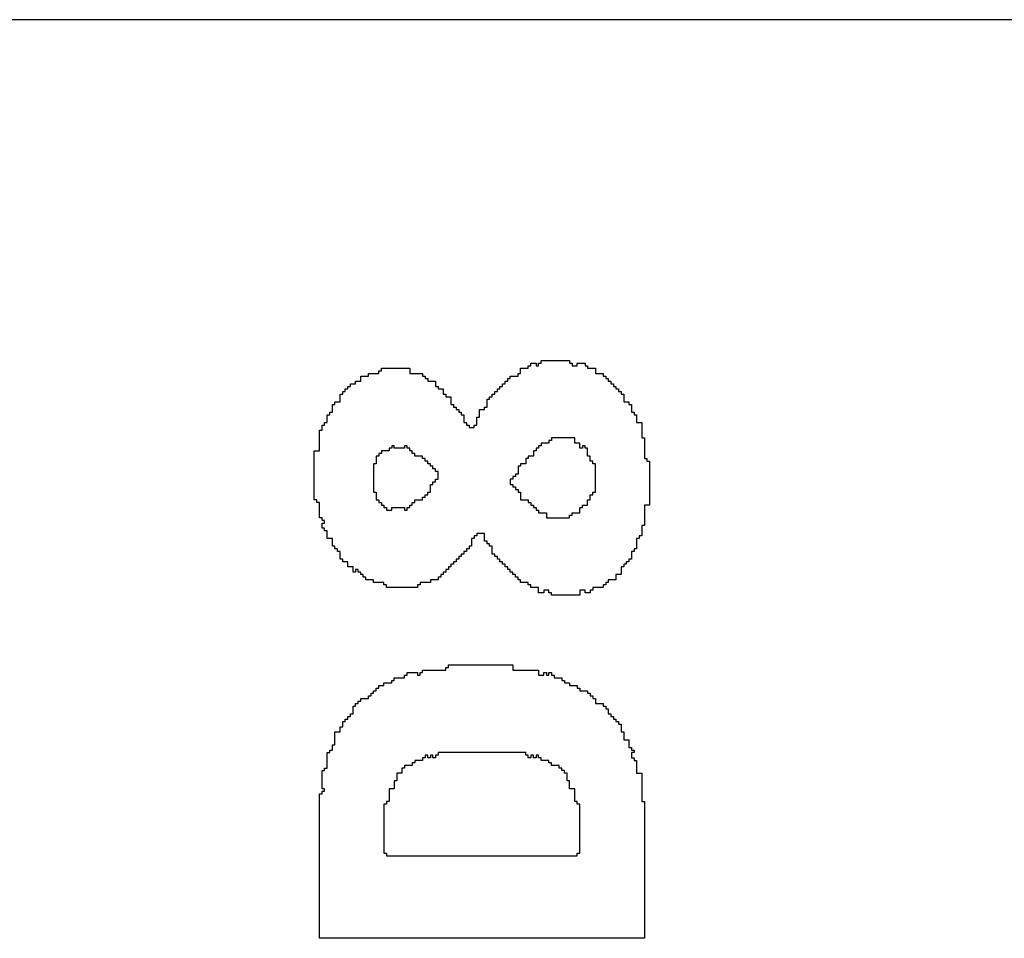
# Model space of a CAD drawing. Header units: millimetres. Extents: x -0.08 to 3.17, y -0.08 to 4.88.
# Tile 199 of 256: x 1.2 to 1.3, y 3.42 to 3.51. Entities that reach past the tile are written whole.
import ezdxf

# ---------------------------------------------------------------- set-up
doc = ezdxf.new("R2010")
doc.units = ezdxf.units.MM
doc.header["$MEASUREMENT"] = 0
doc.layers.add('BottomOverlay', color=54, linetype='Continuous')
doc.layers.add('TopOverlay', color=2, linetype='Continuous')

msp = doc.modelspace()

# ---------------------------------------------------------------- linework, layer by layer
at = {"layer": 'BottomOverlay'}
msp.add_line((1.99958, 3.51236), (1.099561, 3.51236), dxfattribs=at)
at = {"layer": 'TopOverlay'}
for p, q in [((1.250423, 3.47747), (1.250423, 3.47773)), ((1.250423, 3.47773), (1.250944, 3.47773)), ((1.250944, 3.47773), (1.250944, 3.47747)), ((1.251204, 3.47747), (1.251204, 3.47773)), ((1.251204, 3.47773), (1.251464, 3.47773)), ((1.251464, 3.47773), (1.251464, 3.47799)), ((1.251464, 3.47799), (1.254324, 3.47799)), ((1.254324, 3.47799), (1.254324, 3.47773)), ((1.254324, 3.47773), (1.254584, 3.47773)), ((1.254584, 3.47773), (1.254584, 3.47747)), ((1.255104, 3.47747), (1.255104, 3.47773)), ((1.255104, 3.47773), (1.255884, 3.47773)), ((1.255884, 3.47773), (1.255884, 3.47747)), ((1.234041, 3.47643), (1.234041, 3.47669)), ((1.234041, 3.47669), (1.235081, 3.47669)), ((1.235081, 3.47669), (1.235081, 3.47695)), ((1.235081, 3.47695), (1.235341, 3.47695)), ((1.235341, 3.47695), (1.235341, 3.47721)), ((1.235341, 3.47721), (1.238202, 3.47721)), ((1.238202, 3.47721), (1.238202, 3.47669)), ((1.238202, 3.47669), (1.239502, 3.47669)), ((1.239502, 3.47669), (1.239502, 3.47643)), ((1.249123, 3.47643), (1.249123, 3.47669)), ((1.249123, 3.47669), (1.249383, 3.47669)), ((1.249383, 3.47669), (1.249383, 3.47721)), ((1.249383, 3.47721), (1.250163, 3.47721)), ((1.250163, 3.47721), (1.250163, 3.47747)), ((1.250163, 3.47747), (1.250423, 3.47747)), ((1.250944, 3.47747), (1.251204, 3.47747)), ((1.254584, 3.47747), (1.255104, 3.47747)), ((1.255884, 3.47747), (1.256144, 3.47747)), ((1.256144, 3.47747), (1.256144, 3.47721)), ((1.256144, 3.47721), (1.256925, 3.47721)), ((1.256925, 3.47721), (1.256925, 3.47669)), ((1.256925, 3.47669), (1.257705, 3.47669)), ((1.257705, 3.47669), (1.257705, 3.47643)), ((1.232221, 3.475389), (1.232221, 3.475649)), ((1.232221, 3.475649), (1.232741, 3.475649)), ((1.232741, 3.475649), (1.232741, 3.47591)), ((1.232741, 3.47591), (1.233261, 3.47591)), ((1.233261, 3.47591), (1.233261, 3.47643)), ((1.233261, 3.47643), (1.234041, 3.47643)), ((1.239502, 3.47643), (1.239762, 3.47643)), ((1.239762, 3.47643), (1.239762, 3.47617)), ((1.239762, 3.47617), (1.240022, 3.47617)), ((1.240022, 3.47617), (1.240022, 3.47591)), ((1.240022, 3.47591), (1.240802, 3.47591)), ((1.240802, 3.47591), (1.240802, 3.475389)), ((1.247563, 3.475389), (1.247563, 3.475649)), ((1.247563, 3.475649), (1.247823, 3.475649)), ((1.247823, 3.475649), (1.247823, 3.47591)), ((1.247823, 3.47591), (1.248083, 3.47591)), ((1.248083, 3.47591), (1.248083, 3.47617)), ((1.248083, 3.47617), (1.248343, 3.47617)), ((1.248343, 3.47617), (1.248343, 3.47643)), ((1.248343, 3.47643), (1.249123, 3.47643)), ((1.257705, 3.47643), (1.257965, 3.47643)), ((1.257965, 3.47643), (1.257965, 3.47617)), ((1.257965, 3.47617), (1.258225, 3.47617)), ((1.258225, 3.47617), (1.258225, 3.47591)), ((1.258225, 3.47591), (1.258485, 3.47591)), ((1.258485, 3.47591), (1.258485, 3.475649)), ((1.258485, 3.475649), (1.258745, 3.475649)), ((1.258745, 3.475649), (1.258745, 3.475389)), ((1.231441, 3.474609), (1.231441, 3.474869)), ((1.231441, 3.474869), (1.231701, 3.474869)), ((1.231701, 3.474869), (1.231701, 3.475129)), ((1.231701, 3.475129), (1.231961, 3.475129)), ((1.231961, 3.475129), (1.231961, 3.475389)), ((1.231961, 3.475389), (1.232221, 3.475389)), ((1.240802, 3.475389), (1.241062, 3.475389)), ((1.241062, 3.475389), (1.241062, 3.475129)), ((1.241062, 3.475129), (1.241582, 3.475129)), ((1.241582, 3.475129), (1.241582, 3.474609)), ((1.246783, 3.474609), (1.246783, 3.474869)), ((1.246783, 3.474869), (1.247043, 3.474869)), ((1.247043, 3.474869), (1.247043, 3.475129)), ((1.247043, 3.475129), (1.247303, 3.475129)), ((1.247303, 3.475129), (1.247303, 3.475389)), ((1.247303, 3.475389), (1.247563, 3.475389)), ((1.258745, 3.475389), (1.259005, 3.475389)), ((1.259005, 3.475389), (1.259005, 3.475129)), ((1.259005, 3.475129), (1.259265, 3.475129)), ((1.259265, 3.475129), (1.259265, 3.474869)), ((1.259265, 3.474869), (1.259525, 3.474869)), ((1.259525, 3.474869), (1.259525, 3.474609)), ((1.23066, 3.473569), (1.23066, 3.473829)), ((1.23066, 3.473829), (1.231181, 3.473829)), ((1.231181, 3.473829), (1.231181, 3.474609)), ((1.231181, 3.474609), (1.231441, 3.474609)), ((1.241582, 3.474609), (1.241842, 3.474609)), ((1.241842, 3.474609), (1.241842, 3.474349)), ((1.241842, 3.474349), (1.242362, 3.474349)), ((1.242362, 3.474349), (1.242362, 3.473569)), ((1.246003, 3.473309), (1.246003, 3.474089)), ((1.246003, 3.474089), (1.246263, 3.474089)), ((1.246263, 3.474089), (1.246263, 3.474349)), ((1.246263, 3.474349), (1.246523, 3.474349)), ((1.246523, 3.474349), (1.246523, 3.474609)), ((1.246523, 3.474609), (1.246783, 3.474609)), ((1.259525, 3.474609), (1.259785, 3.474609)), ((1.259785, 3.474609), (1.259785, 3.473829)), ((1.259785, 3.473829), (1.260305, 3.473829)), ((1.260305, 3.473829), (1.260305, 3.473569)), ((1.230141, 3.472529), (1.230141, 3.472789)), ((1.230141, 3.472789), (1.230401, 3.472789)), ((1.230401, 3.472789), (1.230401, 3.473569)), ((1.230401, 3.473569), (1.23066, 3.473569)), ((1.242362, 3.473569), (1.242622, 3.473569)), ((1.242622, 3.473569), (1.242622, 3.473309)), ((1.242622, 3.473309), (1.242882, 3.473309)), ((1.242882, 3.473309), (1.242882, 3.473049)), ((1.242882, 3.473049), (1.243142, 3.473049)), ((1.243142, 3.473049), (1.243142, 3.472789)), ((1.243142, 3.472789), (1.243402, 3.472789)), ((1.243402, 3.472789), (1.243402, 3.472529)), ((1.245223, 3.472269), (1.245223, 3.473049)), ((1.245223, 3.473049), (1.245743, 3.473049)), ((1.245743, 3.473049), (1.245743, 3.473309)), ((1.245743, 3.473309), (1.246003, 3.473309)), ((1.260305, 3.473569), (1.260565, 3.473569)), ((1.260565, 3.473569), (1.260565, 3.472789)), ((1.260565, 3.472789), (1.260825, 3.472789)), ((1.260825, 3.472789), (1.260825, 3.472529)), ((1.22962, 3.471489), (1.22962, 3.471749)), ((1.22962, 3.471749), (1.22988, 3.471749)), ((1.22988, 3.471749), (1.22988, 3.472529)), ((1.22988, 3.472529), (1.230141, 3.472529)), ((1.243402, 3.472529), (1.243662, 3.472529)), ((1.243662, 3.472529), (1.243662, 3.471749)), ((1.243662, 3.471749), (1.243923, 3.471749)), ((1.243923, 3.471749), (1.243923, 3.471489)), ((1.244963, 3.471489), (1.244963, 3.472269)), ((1.244963, 3.472269), (1.245223, 3.472269)), ((1.260825, 3.472529), (1.261085, 3.472529)), ((1.261085, 3.472529), (1.261085, 3.471749)), ((1.261085, 3.471749), (1.261605, 3.471749)), ((1.261605, 3.471749), (1.261605, 3.470189)), ((1.2291, 3.468888), (1.2291, 3.470969)), ((1.2291, 3.470969), (1.22936, 3.470969)), ((1.22936, 3.470969), (1.22936, 3.471489)), ((1.22936, 3.471489), (1.22962, 3.471489)), ((1.243923, 3.471489), (1.244183, 3.471489)), ((1.244183, 3.471489), (1.244183, 3.471229)), ((1.244183, 3.471229), (1.244703, 3.471229)), ((1.244703, 3.471229), (1.244703, 3.471489)), ((1.244703, 3.471489), (1.244963, 3.471489)), ((1.252244, 3.469669), (1.251464, 3.469669)), ((1.251464, 3.469669), (1.251464, 3.469409)), ((1.252504, 3.469929), (1.252244, 3.469929)), ((1.252244, 3.469929), (1.252244, 3.469669)), ((1.254844, 3.470189), (1.252504, 3.470189)), ((1.252504, 3.470189), (1.252504, 3.469929)), ((1.254844, 3.469669), (1.254844, 3.470189)), ((1.255364, 3.469669), (1.254844, 3.469669)), ((1.255364, 3.469149), (1.255364, 3.469669)), ((1.261605, 3.470189), (1.261865, 3.470189)), ((1.261865, 3.470189), (1.261865, 3.468108)), ((1.22858, 3.463948), (1.22858, 3.468888)), ((1.22858, 3.468888), (1.2291, 3.468888)), ((1.236121, 3.468888), (1.235341, 3.468888)), ((1.235341, 3.468888), (1.235341, 3.468628)), ((1.236381, 3.469149), (1.236121, 3.469149)), ((1.236121, 3.469149), (1.236121, 3.468888)), ((1.236641, 3.469409), (1.236381, 3.469409)), ((1.236381, 3.469409), (1.236381, 3.469149)), ((1.236641, 3.469149), (1.236641, 3.469409)), ((1.237682, 3.469149), (1.236641, 3.469149)), ((1.237942, 3.469409), (1.237682, 3.469409)), ((1.237682, 3.469409), (1.237682, 3.469149)), ((1.237942, 3.469149), (1.237942, 3.469409)), ((1.238202, 3.469149), (1.237942, 3.469149)), ((1.238202, 3.468888), (1.238202, 3.469149)), ((1.238462, 3.468888), (1.238202, 3.468888)), ((1.238462, 3.468628), (1.238462, 3.468888)), ((1.250944, 3.468888), (1.250684, 3.468888)), ((1.250684, 3.468888), (1.250684, 3.468368)), ((1.251204, 3.469149), (1.250944, 3.469149)), ((1.250944, 3.469149), (1.250944, 3.468888)), ((1.251464, 3.469409), (1.251204, 3.469409)), ((1.251204, 3.469409), (1.251204, 3.469149)), ((1.255624, 3.469149), (1.255364, 3.469149)), ((1.255884, 3.469409), (1.255624, 3.469409)), ((1.255624, 3.469409), (1.255624, 3.469149)), ((1.255884, 3.469149), (1.255884, 3.469409)), ((1.256144, 3.469149), (1.255884, 3.469149)), ((1.256144, 3.468368), (1.256144, 3.469149)), ((1.235081, 3.468368), (1.234821, 3.468368)), ((1.234821, 3.468368), (1.234821, 3.467588)), ((1.235341, 3.468628), (1.235081, 3.468628)), ((1.235081, 3.468628), (1.235081, 3.468368)), ((1.238722, 3.468628), (1.238462, 3.468628)), ((1.238722, 3.468368), (1.238722, 3.468628)), ((1.239502, 3.468368), (1.238722, 3.468368)), ((1.239502, 3.468108), (1.239502, 3.468368)), ((1.239762, 3.468108), (1.239502, 3.468108)), ((1.239762, 3.467848), (1.239762, 3.468108)), ((1.240022, 3.467848), (1.239762, 3.467848)), ((1.240022, 3.467588), (1.240022, 3.467848)), ((1.250163, 3.468108), (1.249903, 3.468108)), ((1.249903, 3.468108), (1.249903, 3.467588)), ((1.250684, 3.468368), (1.250163, 3.468368)), ((1.250163, 3.468368), (1.250163, 3.468108)), ((1.256404, 3.468368), (1.256144, 3.468368)), ((1.256404, 3.467848), (1.256404, 3.468368)), ((1.256665, 3.467848), (1.256404, 3.467848)), ((1.256665, 3.467588), (1.256665, 3.467848)), ((1.261865, 3.468108), (1.262125, 3.468108)), ((1.262125, 3.468108), (1.262125, 3.467848)), ((1.262125, 3.467848), (1.262385, 3.467848)), ((1.262385, 3.467848), (1.262385, 3.463428)), ((1.234821, 3.467588), (1.234561, 3.467588)), ((1.234561, 3.467588), (1.234561, 3.465508)), ((1.240282, 3.467588), (1.240022, 3.467588)), ((1.240282, 3.467328), (1.240282, 3.467588)), ((1.240542, 3.467328), (1.240282, 3.467328)), ((1.240542, 3.467068), (1.240542, 3.467328)), ((1.240802, 3.467068), (1.240542, 3.467068)), ((1.240802, 3.466808), (1.240802, 3.467068)), ((1.241062, 3.466808), (1.240802, 3.466808)), ((1.241062, 3.466028), (1.241062, 3.466808)), ((1.249383, 3.467328), (1.249123, 3.467328)), ((1.249123, 3.467328), (1.249123, 3.466548)), ((1.249903, 3.467588), (1.249383, 3.467588)), ((1.249383, 3.467588), (1.249383, 3.467328)), ((1.256925, 3.467588), (1.256665, 3.467588)), ((1.256925, 3.464728), (1.256925, 3.467588)), ((1.240542, 3.465508), (1.240542, 3.465768)), ((1.240542, 3.465768), (1.240802, 3.465768)), ((1.240802, 3.465768), (1.240802, 3.466028)), ((1.240802, 3.466028), (1.241062, 3.466028)), ((1.248603, 3.466028), (1.248343, 3.466028)), ((1.248343, 3.466028), (1.248343, 3.465508)), ((1.248863, 3.466288), (1.248603, 3.466288)), ((1.248603, 3.466288), (1.248603, 3.466028)), ((1.249123, 3.466548), (1.248863, 3.466548)), ((1.248863, 3.466548), (1.248863, 3.466288)), ((1.234561, 3.465508), (1.234561, 3.465248)), ((1.234561, 3.465248), (1.234561, 3.464728)), ((1.234561, 3.464728), (1.234821, 3.464728)), ((1.234821, 3.464728), (1.234821, 3.463948)), ((1.240022, 3.464468), (1.240022, 3.464728)), ((1.240022, 3.464728), (1.240282, 3.464728)), ((1.240282, 3.464728), (1.240282, 3.465508)), ((1.240282, 3.465508), (1.240542, 3.465508)), ((1.248343, 3.465508), (1.248603, 3.465508)), ((1.248603, 3.465508), (1.248603, 3.465248)), ((1.248603, 3.465248), (1.248863, 3.465248)), ((1.248863, 3.465248), (1.248863, 3.464988)), ((1.248863, 3.464988), (1.249123, 3.464988)), ((1.249123, 3.464988), (1.249123, 3.464728)), ((1.249123, 3.464728), (1.249383, 3.464728)), ((1.249383, 3.464728), (1.249383, 3.463948)), ((1.256665, 3.464468), (1.256665, 3.464728)), ((1.256665, 3.464728), (1.256925, 3.464728)), ((1.22884, 3.463948), (1.22858, 3.463948)), ((1.22884, 3.463688), (1.22884, 3.463948)), ((1.234821, 3.463948), (1.235081, 3.463948)), ((1.235081, 3.463948), (1.235081, 3.463688)), ((1.238722, 3.463688), (1.238722, 3.463948)), ((1.238722, 3.463948), (1.239502, 3.463948)), ((1.239502, 3.463948), (1.239502, 3.464208)), ((1.239502, 3.464208), (1.239762, 3.464208)), ((1.239762, 3.464208), (1.239762, 3.464468)), ((1.239762, 3.464468), (1.240022, 3.464468)), ((1.249383, 3.463948), (1.250163, 3.463948)), ((1.250163, 3.463948), (1.250163, 3.463688)), ((1.256144, 3.463948), (1.256404, 3.463948)), ((1.256144, 3.463428), (1.256144, 3.463948)), ((1.256404, 3.463948), (1.256404, 3.464468)), ((1.256404, 3.464468), (1.256665, 3.464468)), ((1.2291, 3.463688), (1.22884, 3.463688)), ((1.2291, 3.462127), (1.2291, 3.463688)), ((1.235081, 3.463688), (1.235341, 3.463688)), ((1.235341, 3.463688), (1.235341, 3.463428)), ((1.235341, 3.463428), (1.235601, 3.463428)), ((1.235601, 3.463428), (1.235601, 3.463168)), ((1.235601, 3.463168), (1.235861, 3.463168)), ((1.235861, 3.463168), (1.235861, 3.462908)), ((1.235861, 3.462908), (1.236381, 3.462908)), ((1.236381, 3.462908), (1.236381, 3.463168)), ((1.236381, 3.463168), (1.237682, 3.463168)), ((1.237682, 3.463168), (1.237682, 3.462908)), ((1.237682, 3.462908), (1.237942, 3.462908)), ((1.237942, 3.462908), (1.237942, 3.463168)), ((1.237942, 3.463168), (1.238202, 3.463168)), ((1.238202, 3.463168), (1.238202, 3.463428)), ((1.238202, 3.463428), (1.238462, 3.463428)), ((1.238462, 3.463428), (1.238462, 3.463688)), ((1.238462, 3.463688), (1.238722, 3.463688)), ((1.250163, 3.463688), (1.250423, 3.463688)), ((1.250423, 3.463688), (1.250423, 3.463428)), ((1.250423, 3.463428), (1.250684, 3.463428)), ((1.250684, 3.463428), (1.250684, 3.463168)), ((1.250684, 3.463168), (1.250944, 3.463168)), ((1.250944, 3.463168), (1.250944, 3.462908)), ((1.250944, 3.462908), (1.251204, 3.462908)), ((1.251204, 3.462908), (1.251204, 3.462648)), ((1.255364, 3.462648), (1.255364, 3.463168)), ((1.255364, 3.463168), (1.255624, 3.463168)), ((1.255624, 3.463168), (1.255624, 3.463428)), ((1.255624, 3.463428), (1.256144, 3.463428)), ((1.262385, 3.463428), (1.261865, 3.463428)), ((1.261865, 3.463428), (1.261865, 3.461347)), ((1.22936, 3.462127), (1.2291, 3.462127)), ((1.22936, 3.461867), (1.22936, 3.462127)), ((1.22962, 3.461867), (1.22936, 3.461867)), ((1.22962, 3.461607), (1.22962, 3.461867)), ((1.251204, 3.462648), (1.251984, 3.462648)), ((1.251984, 3.462648), (1.251984, 3.462127)), ((1.251984, 3.462127), (1.254324, 3.462127)), ((1.254324, 3.462127), (1.254324, 3.462388)), ((1.254324, 3.462388), (1.254584, 3.462388)), ((1.254584, 3.462388), (1.254584, 3.462648)), ((1.254584, 3.462648), (1.255364, 3.462648)), ((1.22936, 3.461087), (1.22936, 3.461607)), ((1.22936, 3.461607), (1.22962, 3.461607)), ((1.22962, 3.461087), (1.22936, 3.461087)), ((1.22962, 3.460827), (1.22962, 3.461087)), ((1.22988, 3.460827), (1.22962, 3.460827)), ((1.22988, 3.460047), (1.22988, 3.460827)), ((1.261865, 3.461347), (1.261605, 3.461347)), ((1.261605, 3.461347), (1.261605, 3.460307)), ((1.230401, 3.460047), (1.22988, 3.460047)), ((1.230401, 3.459267), (1.230401, 3.460047)), ((1.244703, 3.460047), (1.244443, 3.460047)), ((1.244443, 3.460047), (1.244443, 3.459267)), ((1.244963, 3.460307), (1.244703, 3.460307)), ((1.244703, 3.460307), (1.244703, 3.460047)), ((1.245743, 3.460567), (1.244963, 3.460567)), ((1.244963, 3.460567), (1.244963, 3.460307)), ((1.245743, 3.459787), (1.245743, 3.460567)), ((1.246003, 3.459787), (1.245743, 3.459787)), ((1.246003, 3.459527), (1.246003, 3.459787)), ((1.261345, 3.460047), (1.261085, 3.460047)), ((1.261085, 3.460047), (1.261085, 3.459007)), ((1.261605, 3.460307), (1.261345, 3.460307)), ((1.261345, 3.460307), (1.261345, 3.460047)), ((1.23066, 3.459267), (1.230401, 3.459267)), ((1.23066, 3.459007), (1.23066, 3.459267)), ((1.230921, 3.459007), (1.23066, 3.459007)), ((1.230921, 3.458747), (1.230921, 3.459007)), ((1.231181, 3.458747), (1.230921, 3.458747)), ((1.231181, 3.457967), (1.231181, 3.458747)), ((1.243923, 3.458747), (1.243662, 3.458747)), ((1.243662, 3.458747), (1.243662, 3.458487)), ((1.244183, 3.459007), (1.243923, 3.459007)), ((1.243923, 3.459007), (1.243923, 3.458747)), ((1.244443, 3.459267), (1.244183, 3.459267)), ((1.244183, 3.459267), (1.244183, 3.459007)), ((1.246263, 3.459527), (1.246003, 3.459527)), ((1.246263, 3.459267), (1.246263, 3.459527)), ((1.246523, 3.459267), (1.246263, 3.459267)), ((1.246523, 3.458487), (1.246523, 3.459267)), ((1.260825, 3.458747), (1.260565, 3.458747)), ((1.260565, 3.458747), (1.260565, 3.457967)), ((1.261085, 3.459007), (1.260825, 3.459007)), ((1.260825, 3.459007), (1.260825, 3.458747)), ((1.231441, 3.457967), (1.231181, 3.457967)), ((1.231441, 3.457707), (1.231441, 3.457967)), ((1.243142, 3.457967), (1.242882, 3.457967)), ((1.242882, 3.457967), (1.242882, 3.457707)), ((1.243402, 3.458227), (1.243142, 3.458227)), ((1.243142, 3.458227), (1.243142, 3.457967)), ((1.243662, 3.458487), (1.243402, 3.458487)), ((1.243402, 3.458487), (1.243402, 3.458227)), ((1.246783, 3.458487), (1.246523, 3.458487)), ((1.246783, 3.458227), (1.246783, 3.458487)), ((1.247043, 3.458227), (1.246783, 3.458227)), ((1.247043, 3.457967), (1.247043, 3.458227)), ((1.247303, 3.457967), (1.247043, 3.457967)), ((1.247303, 3.457707), (1.247303, 3.457967)), ((1.260565, 3.457967), (1.260305, 3.457967)), ((1.260305, 3.457967), (1.260305, 3.457707)), ((1.231961, 3.457707), (1.231441, 3.457707)), ((1.231961, 3.457187), (1.231961, 3.457707)), ((1.232481, 3.457187), (1.231961, 3.457187)), ((1.232481, 3.456667), (1.232481, 3.457187)), ((1.233001, 3.456927), (1.232741, 3.456927)), ((1.232741, 3.456927), (1.232741, 3.456667)), ((1.233001, 3.456667), (1.233001, 3.456927)), ((1.242102, 3.456927), (1.241842, 3.456927)), ((1.241842, 3.456927), (1.241842, 3.456667)), ((1.242362, 3.457187), (1.242102, 3.457187)), ((1.242102, 3.457187), (1.242102, 3.456927)), ((1.242622, 3.457447), (1.242362, 3.457447)), ((1.242362, 3.457447), (1.242362, 3.457187)), ((1.242882, 3.457707), (1.242622, 3.457707)), ((1.242622, 3.457707), (1.242622, 3.457447)), ((1.247563, 3.457707), (1.247303, 3.457707)), ((1.247563, 3.457447), (1.247563, 3.457707)), ((1.247823, 3.457447), (1.247563, 3.457447)), ((1.247823, 3.457187), (1.247823, 3.457447)), ((1.248083, 3.457187), (1.247823, 3.457187)), ((1.248083, 3.456927), (1.248083, 3.457187)), ((1.248343, 3.456927), (1.248083, 3.456927)), ((1.248343, 3.456667), (1.248343, 3.456927)), ((1.259785, 3.457187), (1.259525, 3.457187)), ((1.259525, 3.457187), (1.259525, 3.456407)), ((1.260045, 3.457447), (1.259785, 3.457447)), ((1.259785, 3.457447), (1.259785, 3.457187)), ((1.260305, 3.457707), (1.260045, 3.457707)), ((1.260045, 3.457707), (1.260045, 3.457447)), ((1.232741, 3.456667), (1.232481, 3.456667)), ((1.233261, 3.456667), (1.233001, 3.456667)), ((1.233261, 3.456407), (1.233261, 3.456667)), ((1.233521, 3.456407), (1.233261, 3.456407)), ((1.233521, 3.456147), (1.233521, 3.456407)), ((1.233781, 3.456147), (1.233521, 3.456147)), ((1.233781, 3.455887), (1.233781, 3.456147)), ((1.234561, 3.455887), (1.233781, 3.455887)), ((1.234561, 3.455627), (1.234561, 3.455887)), ((1.241062, 3.455887), (1.240282, 3.455887)), ((1.240282, 3.455887), (1.240282, 3.455627)), ((1.241322, 3.456147), (1.241062, 3.456147)), ((1.241062, 3.456147), (1.241062, 3.455887)), ((1.241582, 3.456407), (1.241322, 3.456407)), ((1.241322, 3.456407), (1.241322, 3.456147)), ((1.241842, 3.456667), (1.241582, 3.456667)), ((1.241582, 3.456667), (1.241582, 3.456407)), ((1.248603, 3.456667), (1.248343, 3.456667)), ((1.248603, 3.456407), (1.248603, 3.456667)), ((1.248863, 3.456407), (1.248603, 3.456407)), ((1.248863, 3.456147), (1.248863, 3.456407)), ((1.249123, 3.456147), (1.248863, 3.456147)), ((1.249123, 3.455887), (1.249123, 3.456147)), ((1.249383, 3.455887), (1.249123, 3.455887)), ((1.249383, 3.455627), (1.249383, 3.455887)), ((1.259005, 3.455887), (1.258225, 3.455887)), ((1.258225, 3.455887), (1.258225, 3.455627)), ((1.259525, 3.456407), (1.259005, 3.456407)), ((1.259005, 3.456407), (1.259005, 3.455887)), ((1.235341, 3.455627), (1.234561, 3.455627)), ((1.235601, 3.455627), (1.235341, 3.455627)), ((1.235601, 3.455366), (1.235601, 3.455627)), ((1.235861, 3.455366), (1.235601, 3.455366)), ((1.235861, 3.455106), (1.235861, 3.455366)), ((1.238982, 3.455106), (1.235861, 3.455106)), ((1.239242, 3.455366), (1.238982, 3.455366)), ((1.238982, 3.455366), (1.238982, 3.455106)), ((1.240282, 3.455627), (1.239242, 3.455627)), ((1.239242, 3.455627), (1.239242, 3.455366)), ((1.250163, 3.455627), (1.249383, 3.455627)), ((1.250163, 3.455366), (1.250163, 3.455627)), ((1.250423, 3.455366), (1.250163, 3.455366)), ((1.250423, 3.455106), (1.250423, 3.455366)), ((1.251204, 3.455106), (1.250423, 3.455106)), ((1.251204, 3.454586), (1.251204, 3.455106)), ((1.252244, 3.454846), (1.251724, 3.454846)), ((1.251724, 3.454846), (1.251724, 3.454586)), ((1.252244, 3.454586), (1.252244, 3.454846)), ((1.255884, 3.454846), (1.255364, 3.454846)), ((1.255364, 3.454846), (1.255364, 3.454326)), ((1.255884, 3.454586), (1.255884, 3.454846)), ((1.256665, 3.454846), (1.256404, 3.454846)), ((1.256404, 3.454846), (1.256404, 3.454586)), ((1.257705, 3.455106), (1.256665, 3.455106)), ((1.256665, 3.455106), (1.256665, 3.454846)), ((1.257965, 3.455366), (1.257705, 3.455366)), ((1.257705, 3.455366), (1.257705, 3.455106)), ((1.258225, 3.455627), (1.257965, 3.455627)), ((1.257965, 3.455627), (1.257965, 3.455366)), ((1.251724, 3.454586), (1.251204, 3.454586)), ((1.252504, 3.454586), (1.252244, 3.454586)), ((1.252504, 3.454326), (1.252504, 3.454586)), ((1.255364, 3.454326), (1.252504, 3.454326)), ((1.256404, 3.454586), (1.255884, 3.454586)), ((1.241842, 3.446785), (1.241842, 3.447045)), ((1.241842, 3.447045), (1.242102, 3.447045)), ((1.242102, 3.447045), (1.242102, 3.447305)), ((1.242102, 3.447305), (1.248603, 3.447305)), ((1.248603, 3.447305), (1.248603, 3.446785)), ((1.236641, 3.445745), (1.236641, 3.446005)), ((1.236641, 3.446005), (1.237682, 3.446005)), ((1.237682, 3.446005), (1.237682, 3.446265)), ((1.237682, 3.446265), (1.237942, 3.446265)), ((1.237942, 3.446265), (1.237942, 3.446525)), ((1.237942, 3.446525), (1.238982, 3.446525)), ((1.238982, 3.446525), (1.238982, 3.446265)), ((1.238982, 3.446265), (1.239242, 3.446265)), ((1.239242, 3.446265), (1.239242, 3.446525)), ((1.239242, 3.446525), (1.239502, 3.446525)), ((1.239502, 3.446525), (1.239502, 3.446785)), ((1.239502, 3.446785), (1.241842, 3.446785)), ((1.248603, 3.446785), (1.251204, 3.446785)), ((1.251204, 3.446785), (1.251204, 3.446265)), ((1.251204, 3.446265), (1.251724, 3.446265)), ((1.251724, 3.446265), (1.251724, 3.446525)), ((1.251724, 3.446525), (1.251984, 3.446525)), ((1.251984, 3.446525), (1.251984, 3.446265)), ((1.251984, 3.446265), (1.252244, 3.446265)), ((1.252244, 3.446265), (1.252244, 3.446525)), ((1.252244, 3.446525), (1.252504, 3.446525)), ((1.252504, 3.446525), (1.252504, 3.446265)), ((1.252504, 3.446265), (1.252764, 3.446265)), ((1.252764, 3.446265), (1.252764, 3.446005)), ((1.252764, 3.446005), (1.253544, 3.446005)), ((1.253544, 3.446005), (1.253544, 3.445745)), ((1.234821, 3.444705), (1.234821, 3.444965)), ((1.234821, 3.444965), (1.235081, 3.444965)), ((1.235081, 3.444965), (1.235081, 3.445225)), ((1.235081, 3.445225), (1.235601, 3.445225)), ((1.235601, 3.445225), (1.235601, 3.445485)), ((1.235601, 3.445485), (1.236381, 3.445485)), ((1.236381, 3.445485), (1.236381, 3.445745)), ((1.236381, 3.445745), (1.236641, 3.445745)), ((1.253544, 3.445745), (1.253804, 3.445745)), ((1.253804, 3.445745), (1.253804, 3.445485)), ((1.253804, 3.445485), (1.254324, 3.445485)), ((1.254324, 3.445485), (1.254324, 3.445225)), ((1.254324, 3.445225), (1.255104, 3.445225)), ((1.255104, 3.445225), (1.255104, 3.444965)), ((1.255104, 3.444965), (1.255364, 3.444965)), ((1.255364, 3.444965), (1.255364, 3.444705)), ((1.233261, 3.443665), (1.233261, 3.443925)), ((1.233261, 3.443925), (1.234041, 3.443925)), ((1.234041, 3.443925), (1.234041, 3.444185)), ((1.234041, 3.444185), (1.234301, 3.444185)), ((1.234301, 3.444185), (1.234301, 3.444445)), ((1.234301, 3.444445), (1.234561, 3.444445)), ((1.234561, 3.444445), (1.234561, 3.444705)), ((1.234561, 3.444705), (1.234821, 3.444705)), ((1.255364, 3.444705), (1.256144, 3.444705)), ((1.256144, 3.444705), (1.256144, 3.444445)), ((1.256144, 3.444445), (1.256404, 3.444445)), ((1.256404, 3.444445), (1.256404, 3.444185)), ((1.256404, 3.444185), (1.256665, 3.444185)), ((1.256665, 3.444185), (1.256665, 3.443925)), ((1.256665, 3.443925), (1.256925, 3.443925)), ((1.256925, 3.443925), (1.256925, 3.443405)), ((1.232481, 3.442365), (1.232481, 3.443145)), ((1.232481, 3.443145), (1.232741, 3.443145)), ((1.232741, 3.443145), (1.232741, 3.443405)), ((1.232741, 3.443405), (1.233001, 3.443405)), ((1.233001, 3.443405), (1.233001, 3.443665)), ((1.233001, 3.443665), (1.233261, 3.443665)), ((1.256925, 3.443405), (1.257705, 3.443405)), ((1.257705, 3.443405), (1.257705, 3.443145)), ((1.257705, 3.443145), (1.257965, 3.443145)), ((1.257965, 3.443145), (1.257965, 3.442885)), ((1.257965, 3.442885), (1.258225, 3.442885)), ((1.258225, 3.442885), (1.258225, 3.442365)), ((1.231961, 3.441844), (1.231961, 3.442105)), ((1.231961, 3.442105), (1.232221, 3.442105)), ((1.232221, 3.442105), (1.232221, 3.442365)), ((1.232221, 3.442365), (1.232481, 3.442365)), ((1.258225, 3.442365), (1.258485, 3.442365)), ((1.258485, 3.442365), (1.258485, 3.442105)), ((1.258485, 3.442105), (1.258745, 3.442105)), ((1.258745, 3.442105), (1.258745, 3.441844)), ((1.231181, 3.440544), (1.231181, 3.441064)), ((1.231181, 3.441064), (1.231441, 3.441064)), ((1.231441, 3.441584), (1.231701, 3.441584)), ((1.231441, 3.441064), (1.231441, 3.441584)), ((1.231701, 3.441584), (1.231701, 3.441844)), ((1.231701, 3.441844), (1.231961, 3.441844)), ((1.258745, 3.441844), (1.259005, 3.441844)), ((1.259005, 3.441844), (1.259005, 3.441584)), ((1.259005, 3.441584), (1.259265, 3.441584)), ((1.259265, 3.441584), (1.259265, 3.441324)), ((1.259265, 3.441324), (1.259525, 3.441324)), ((1.259525, 3.441324), (1.259525, 3.440544)), ((1.23066, 3.439244), (1.23066, 3.440544)), ((1.23066, 3.440544), (1.231181, 3.440544)), ((1.259525, 3.440544), (1.259785, 3.440544)), ((1.259785, 3.440544), (1.259785, 3.439764)), ((1.230401, 3.438724), (1.230401, 3.439244)), ((1.230401, 3.439244), (1.23066, 3.439244)), ((1.259785, 3.439764), (1.260305, 3.439764)), ((1.260305, 3.439764), (1.260305, 3.438984)), ((1.260305, 3.438984), (1.260565, 3.438984)), ((1.260565, 3.438984), (1.260565, 3.438724)), ((1.22988, 3.436904), (1.22988, 3.438464)), ((1.22988, 3.438464), (1.230141, 3.438464)), ((1.230141, 3.438464), (1.230141, 3.438724)), ((1.230141, 3.438724), (1.230401, 3.438724)), ((1.239762, 3.437944), (1.239502, 3.437944)), ((1.239502, 3.437944), (1.239502, 3.437684)), ((1.240022, 3.438204), (1.239762, 3.438204)), ((1.239762, 3.438204), (1.239762, 3.437944)), ((1.240022, 3.437944), (1.240022, 3.438204)), ((1.240282, 3.437944), (1.240022, 3.437944)), ((1.240542, 3.438204), (1.240282, 3.438204)), ((1.240282, 3.438204), (1.240282, 3.437944)), ((1.240542, 3.437944), (1.240542, 3.438204)), ((1.240802, 3.437944), (1.240542, 3.437944)), ((1.241062, 3.438204), (1.240802, 3.438204)), ((1.240802, 3.438204), (1.240802, 3.437944)), ((1.249903, 3.438464), (1.241062, 3.438464)), ((1.241062, 3.438464), (1.241062, 3.438204)), ((1.249903, 3.438204), (1.249903, 3.438464)), ((1.250163, 3.438204), (1.249903, 3.438204)), ((1.250163, 3.437944), (1.250163, 3.438204)), ((1.250423, 3.437944), (1.250163, 3.437944)), ((1.250684, 3.438204), (1.250423, 3.438204)), ((1.250423, 3.438204), (1.250423, 3.437944)), ((1.250684, 3.437944), (1.250684, 3.438204)), ((1.250944, 3.437944), (1.250684, 3.437944)), ((1.251204, 3.438204), (1.250944, 3.438204)), ((1.250944, 3.438204), (1.250944, 3.437944)), ((1.251204, 3.437944), (1.251204, 3.438204)), ((1.251464, 3.437944), (1.251204, 3.437944)), ((1.251464, 3.437684), (1.251464, 3.437944)), ((1.260565, 3.438724), (1.260825, 3.438724)), ((1.260825, 3.438464), (1.260565, 3.438464)), ((1.260565, 3.438464), (1.260565, 3.437944)), ((1.260565, 3.437944), (1.260825, 3.437944)), ((1.260825, 3.438724), (1.260825, 3.438464)), ((1.260825, 3.437944), (1.260825, 3.437684)), ((1.22962, 3.436644), (1.22962, 3.436904)), ((1.22962, 3.436904), (1.22988, 3.436904)), ((1.237682, 3.436904), (1.237422, 3.436904)), ((1.237422, 3.436904), (1.237422, 3.436384)), ((1.238462, 3.437164), (1.237682, 3.437164)), ((1.237682, 3.437164), (1.237682, 3.436904)), ((1.238722, 3.437424), (1.238462, 3.437424)), ((1.238462, 3.437424), (1.238462, 3.437164)), ((1.239502, 3.437684), (1.238722, 3.437684)), ((1.238722, 3.437684), (1.238722, 3.437424)), ((1.252244, 3.437684), (1.251464, 3.437684)), ((1.252244, 3.437424), (1.252244, 3.437684)), ((1.252504, 3.437424), (1.252244, 3.437424)), ((1.252504, 3.437164), (1.252504, 3.437424)), ((1.253284, 3.437164), (1.252504, 3.437164)), ((1.253284, 3.436904), (1.253284, 3.437164)), ((1.253544, 3.436904), (1.253284, 3.436904)), ((1.253544, 3.436644), (1.253544, 3.436904)), ((1.260825, 3.437684), (1.261085, 3.437684)), ((1.261085, 3.437684), (1.261085, 3.436384)), ((1.22936, 3.434823), (1.22936, 3.436644)), ((1.22936, 3.436644), (1.22962, 3.436644)), ((1.237422, 3.436384), (1.236902, 3.436384)), ((1.236902, 3.436384), (1.236902, 3.435604)), ((1.253804, 3.436644), (1.253544, 3.436644)), ((1.253804, 3.436384), (1.253804, 3.436644)), ((1.254064, 3.436384), (1.253804, 3.436384)), ((1.254064, 3.435604), (1.254064, 3.436384)), ((1.261085, 3.436384), (1.261605, 3.436384)), ((1.261605, 3.436384), (1.261605, 3.433523)), ((1.236902, 3.435604), (1.236641, 3.435604)), ((1.236641, 3.435604), (1.236641, 3.434823)), ((1.254324, 3.435604), (1.254064, 3.435604)), ((1.254324, 3.434823), (1.254324, 3.435604)), ((1.2291, 3.419741), (1.2291, 3.434303)), ((1.2291, 3.434303), (1.22936, 3.434303)), ((1.22962, 3.434823), (1.22936, 3.434823)), ((1.22936, 3.434303), (1.22936, 3.434563)), ((1.22936, 3.434563), (1.22962, 3.434563)), ((1.22962, 3.434563), (1.22962, 3.434823)), ((1.236641, 3.434823), (1.236121, 3.434823)), ((1.236121, 3.434823), (1.236121, 3.433523)), ((1.254844, 3.434823), (1.254324, 3.434823)), ((1.254844, 3.434303), (1.254844, 3.434823)), ((1.254844, 3.434043), (1.254844, 3.434303)), ((1.254844, 3.433523), (1.254844, 3.434043)), ((1.235861, 3.433263), (1.235601, 3.433263)), ((1.235601, 3.433263), (1.235601, 3.428322)), ((1.236121, 3.433523), (1.235861, 3.433523)), ((1.235861, 3.433523), (1.235861, 3.433263)), ((1.255104, 3.433523), (1.254844, 3.433523)), ((1.255104, 3.433263), (1.255104, 3.433523)), ((1.255364, 3.433263), (1.255104, 3.433263)), ((1.255364, 3.428322), (1.255364, 3.433263)), ((1.261605, 3.433523), (1.261865, 3.433523)), ((1.261865, 3.433523), (1.261865, 3.419741)), ((1.235601, 3.428322), (1.235861, 3.428322)), ((1.235861, 3.428322), (1.235861, 3.428062)), ((1.235861, 3.428062), (1.255104, 3.428062)), ((1.255104, 3.428062), (1.255104, 3.428322)), ((1.255104, 3.428322), (1.255364, 3.428322)), ((1.261865, 3.419741), (1.2291, 3.419741))]:
    msp.add_line(p, q, dxfattribs=at)

doc.saveas('drawing.dxf')
